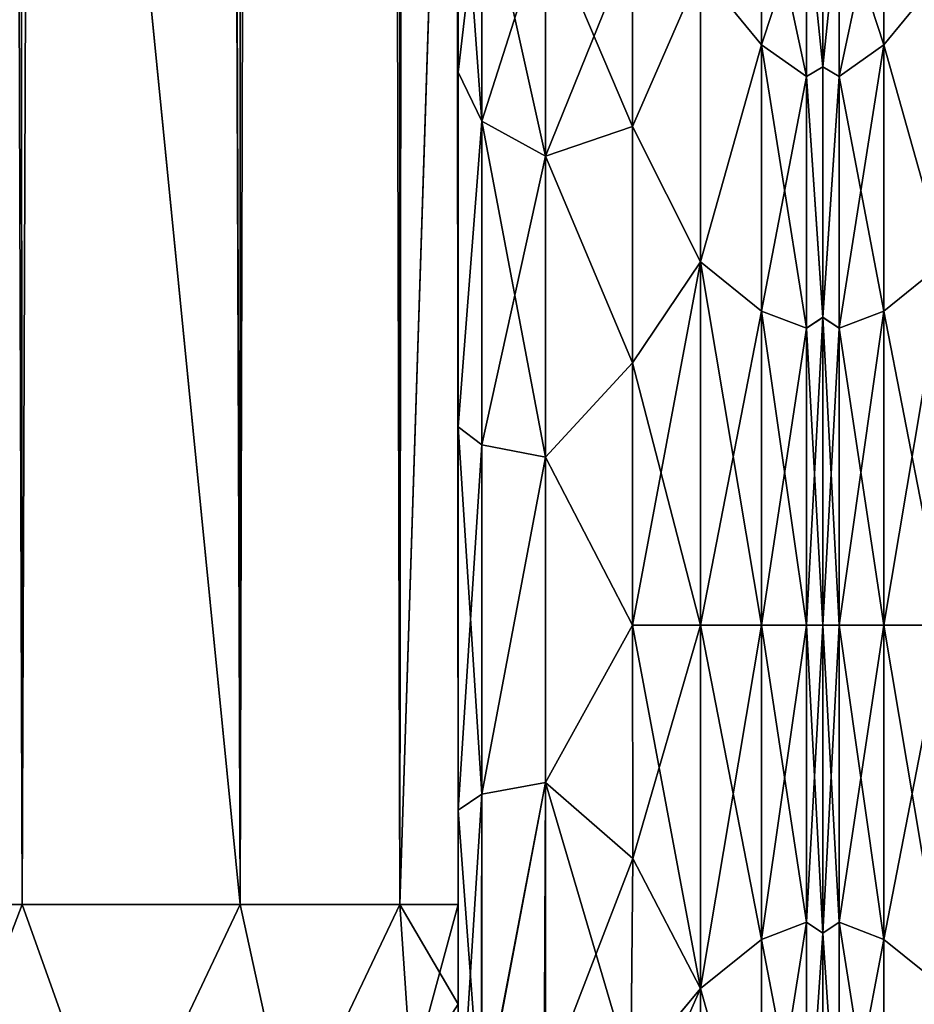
# Model space of a CAD drawing. Extents: x -23 to 470, y -1800 to 0.
# Tile 24 of 213: x 69 to 95, y -1783 to -1755. Entities that reach past the tile are written whole.
import ezdxf

# ---------------------------------------------------------------- set-up
doc = ezdxf.new("R2010")
doc.units = 0
doc.header["$LTSCALE"] = 61.997326
for name, color, linetype in [('11', 7, 'CONTINUOUS'), ('12', 7, 'CONTINUOUS'), ('128', 7, 'CONTINUOUS'), ('129', 7, 'CONTINUOUS'), ('13', 7, 'CONTINUOUS'), ('17', 7, 'CONTINUOUS'), ('18', 7, 'CONTINUOUS'), ('19', 7, 'CONTINUOUS'), ('23', 7, 'CONTINUOUS'), ('42', 7, 'CONTINUOUS'), ('44', 7, 'CONTINUOUS'), ('51', 7, 'CONTINUOUS'), ('52', 7, 'CONTINUOUS'), ('54', 7, 'CONTINUOUS'), ('55', 7, 'CONTINUOUS'), ('86', 7, 'CONTINUOUS'), ('9', 7, 'CONTINUOUS')]:
    doc.layers.add(name, color=color, linetype=linetype)

msp = doc.modelspace()

# ---------------------------------------------------------------- linework, layer by layer
at = {"layer": '11', "linetype": 'CONTINUOUS'}
for points in [[(92, -1752.022, 4.582), (92, -1755.991, 12.803), (92, -1791.978, 4.582), (92, -1752.022, 4.582)], [(92, -1752.022, -4.582), (92, -1752.022, 4.582), (92, -1791.978, 4.582), (92, -1752.022, -4.582)], [(92, -1755.991, -12.803), (92, -1752.022, -4.582), (92, -1788.009, -12.803), (92, -1755.991, -12.803)], [(92, -1788.009, -12.803), (92, -1752.022, -4.582), (92, -1791.978, -4.582), (92, -1788.009, -12.803)], [(92, -1791.978, -4.582), (92, -1752.022, -4.582), (92, -1791.978, 4.582), (92, -1791.978, -4.582)], [(92, -1755.991, 12.803), (92, -1763.173, 18.494), (92, -1788.009, 12.803), (92, -1755.991, 12.803)], [(92, -1791.978, 4.582), (92, -1755.991, 12.803), (92, -1788.009, 12.803), (92, -1791.978, 4.582)], [(92, -1763.174, -18.494), (92, -1755.991, -12.803), (92, -1780.827, -18.494), (92, -1763.174, -18.494)], [(92, -1780.827, -18.494), (92, -1755.991, -12.803), (92, -1788.009, -12.803), (92, -1780.827, -18.494)], [(92, -1763.173, 18.494), (92, -1772, 20.5), (92, -1780.826, 18.494), (92, -1763.173, 18.494)], [(92, -1788.009, 12.803), (92, -1763.173, 18.494), (92, -1780.826, 18.494), (92, -1788.009, 12.803)], [(92, -1772, -20.5), (92, -1763.174, -18.494), (92, -1780.827, -18.494), (92, -1772, -20.5)]]:
    msp.add_3dface(points, dxfattribs=at)
at = {"layer": '12', "linetype": 'CONTINUOUS'}
for points in [[(86.553, -1778.684, 23.05), (88.5, -1772, 24), (86.55, -1772, 24), (86.553, -1778.684, 23.05)], [(88.5, -1772, -24), (88.5, -1782.413, -21.623), (86.55, -1772, -24), (88.5, -1772, -24)], [(86.55, -1772, -24), (88.5, -1782.413, -21.623), (86.553, -1778.685, -23.05), (86.55, -1772, -24)], [(88.5, -1782.413, 21.623), (88.5, -1772, 24), (86.553, -1778.684, 23.05), (88.5, -1782.413, 21.623)], [(86.5, -1784.819, 20.289), (88.5, -1782.413, 21.623), (86.553, -1778.684, 23.05), (86.5, -1784.819, 20.289)], [(86.553, -1778.685, -23.05), (88.5, -1782.413, -21.623), (86.5, -1784.808, -20.297), (86.553, -1778.685, -23.05)], [(88.5, -1790.764, 14.964), (88.5, -1782.413, 21.623), (86.005, -1788.075, 17.822), (88.5, -1790.764, 14.964)], [(86.005, -1788.075, 17.822), (88.5, -1782.413, 21.623), (86.5, -1784.819, 20.289), (86.005, -1788.075, 17.822)], [(88.5, -1782.413, -21.623), (88.5, -1790.764, -14.964), (86.5, -1784.808, -20.297), (88.5, -1782.413, -21.623)]]:
    msp.add_3dface(points, dxfattribs=at)
at = {"layer": '128', "linetype": 'CONTINUOUS'}
for points in [[(93.752, -1755.36, -16.64), (92.469, -1751.444, -8.515), (93.752, -1750.259, -9.005), (93.752, -1755.36, -16.64)], [(93.752, -1750.259, 9.005), (92.469, -1756.267, 15.733), (93.752, -1755.36, 16.64), (93.752, -1750.259, 9.005)], [(92.469, -1751.444, 8.515), (92.469, -1756.267, 15.733), (93.752, -1750.259, 9.005), (92.469, -1751.444, 8.515)], [(95.5, -1753.236, 14.964), (93.752, -1750.259, 9.005), (93.752, -1755.36, 16.64), (95.5, -1753.236, 14.964)], [(95.5, -1753.236, -14.964), (93.752, -1755.36, -16.64), (93.752, -1750.259, -9.005), (95.5, -1753.236, -14.964)], [(92, -1755.991, -12.803), (92, -1752.022, -4.582), (92.469, -1751.444, -8.515), (92, -1755.991, -12.803)], [(92.469, -1756.267, -15.733), (92, -1755.991, -12.803), (92.469, -1751.444, -8.515), (92.469, -1756.267, -15.733)], [(92, -1752.022, 4.582), (92, -1755.991, 12.803), (92.469, -1751.444, 8.515), (92, -1752.022, 4.582)], [(92.469, -1751.444, 8.515), (92, -1755.991, 12.803), (92.469, -1756.267, 15.733), (92.469, -1751.444, 8.515)], [(92.469, -1756.267, -15.733), (92.469, -1751.444, -8.515), (93.752, -1755.36, -16.64), (92.469, -1756.267, -15.733)], [(95.5, -1761.587, 21.623), (95.5, -1753.236, 14.964), (93.752, -1755.36, 16.64), (95.5, -1761.587, 21.623)], [(95.5, -1753.236, -14.964), (95.5, -1761.587, -21.623), (93.752, -1755.36, -16.64), (95.5, -1753.236, -14.964)], [(93.752, -1755.36, 16.64), (92.469, -1763.485, 20.556), (93.752, -1762.995, 21.741), (93.752, -1755.36, 16.64)], [(92.469, -1756.267, 15.733), (92.469, -1763.485, 20.556), (93.752, -1755.36, 16.64), (92.469, -1756.267, 15.733)], [(93.752, -1762.995, -21.741), (92.469, -1756.267, -15.733), (93.752, -1755.36, -16.64), (93.752, -1762.995, -21.741)], [(95.5, -1761.587, 21.623), (93.752, -1755.36, 16.64), (93.752, -1762.995, 21.741), (95.5, -1761.587, 21.623)], [(95.5, -1761.587, -21.623), (93.752, -1762.995, -21.741), (93.752, -1755.36, -16.64), (95.5, -1761.587, -21.623)], [(92, -1763.173, -18.494), (92, -1755.991, -12.803), (92.469, -1756.267, -15.733), (92, -1763.173, -18.494)], [(92, -1755.991, 12.803), (92, -1763.174, 18.494), (92.469, -1756.267, 15.733), (92, -1755.991, 12.803)], [(92.469, -1763.485, -20.556), (92, -1763.173, -18.494), (92.469, -1756.267, -15.733), (92.469, -1763.485, -20.556)], [(92.469, -1756.267, 15.733), (92, -1763.174, 18.494), (92.469, -1763.485, 20.556), (92.469, -1756.267, 15.733)], [(92.469, -1763.485, -20.556), (92.469, -1756.267, -15.733), (93.752, -1762.995, -21.741), (92.469, -1763.485, -20.556)], [(95.5, -1761.587, -21.623), (95.5, -1772, -24), (93.752, -1762.995, -21.741), (95.5, -1761.587, -21.623)], [(95.5, -1772, 24), (95.5, -1761.587, 21.623), (93.752, -1772, 23.532), (95.5, -1772, 24)], [(93.752, -1772, 23.532), (95.5, -1761.587, 21.623), (93.752, -1762.995, 21.741), (93.752, -1772, 23.532)], [(92.469, -1763.485, 20.556), (92.469, -1772, 22.25), (93.752, -1762.995, 21.741), (92.469, -1763.485, 20.556)], [(92.469, -1772, 22.25), (93.752, -1772, 23.532), (93.752, -1762.995, 21.741), (92.469, -1772, 22.25)], [(93.752, -1772, -23.532), (92.469, -1763.485, -20.556), (93.752, -1762.995, -21.741), (93.752, -1772, -23.532)], [(95.5, -1772, -24), (93.752, -1772, -23.532), (93.752, -1762.995, -21.741), (95.5, -1772, -24)], [(92, -1772, -20.5), (92, -1763.173, -18.494), (92.469, -1772, -22.25), (92, -1772, -20.5)], [(92.469, -1772, -22.25), (92, -1763.173, -18.494), (92.469, -1763.485, -20.556), (92.469, -1772, -22.25)], [(92, -1763.174, 18.494), (92, -1772, 20.5), (92.469, -1763.485, 20.556), (92, -1763.174, 18.494)], [(92, -1772, 20.5), (92.469, -1772, 22.25), (92.469, -1763.485, 20.556), (92, -1772, 20.5)], [(93.752, -1772, -23.532), (92.469, -1772, -22.25), (92.469, -1763.485, -20.556), (93.752, -1772, -23.532)]]:
    msp.add_3dface(points, dxfattribs=at)
at = {"layer": '129', "linetype": 'CONTINUOUS'}
for points in [[(92, -1780.826, -18.494), (92, -1772, -20.5), (92.469, -1780.515, -20.556), (92, -1780.826, -18.494)], [(92.469, -1780.515, -20.556), (92, -1772, -20.5), (92.469, -1772, -22.25), (92.469, -1780.515, -20.556)], [(92, -1772, 20.5), (92, -1780.827, 18.494), (92.469, -1772, 22.25), (92, -1772, 20.5)], [(92.469, -1772, 22.25), (92, -1780.827, 18.494), (92.469, -1780.515, 20.556), (92.469, -1772, 22.25)], [(92.469, -1780.515, -20.556), (92.469, -1772, -22.25), (93.752, -1781.005, -21.741), (92.469, -1780.515, -20.556)], [(93.752, -1772, 23.532), (92.469, -1780.515, 20.556), (93.752, -1781.005, 21.741), (93.752, -1772, 23.532)], [(92.469, -1772, 22.25), (92.469, -1780.515, 20.556), (93.752, -1772, 23.532), (92.469, -1772, 22.25)], [(93.752, -1781.005, -21.741), (92.469, -1772, -22.25), (93.752, -1772, -23.532), (93.752, -1781.005, -21.741)], [(95.5, -1772, -24), (95.5, -1782.413, -21.623), (93.752, -1772, -23.532), (95.5, -1772, -24)], [(95.5, -1782.413, -21.623), (93.752, -1781.005, -21.741), (93.752, -1772, -23.532), (95.5, -1782.413, -21.623)], [(95.5, -1782.413, 21.623), (95.5, -1772, 24), (93.752, -1781.005, 21.741), (95.5, -1782.413, 21.623)], [(95.5, -1772, 24), (93.752, -1772, 23.532), (93.752, -1781.005, 21.741), (95.5, -1772, 24)], [(92.469, -1780.515, 20.556), (92, -1780.827, 18.494), (92.469, -1787.733, 15.733), (92.469, -1780.515, 20.556)], [(92.469, -1787.733, -15.733), (92, -1780.826, -18.494), (92.469, -1780.515, -20.556), (92.469, -1787.733, -15.733)], [(93.752, -1788.64, -16.64), (92.469, -1780.515, -20.556), (93.752, -1781.005, -21.741), (93.752, -1788.64, -16.64)], [(92.469, -1787.733, -15.733), (92.469, -1780.515, -20.556), (93.752, -1788.64, -16.64), (92.469, -1787.733, -15.733)], [(92.469, -1780.515, 20.556), (92.469, -1787.733, 15.733), (93.752, -1781.005, 21.741), (92.469, -1780.515, 20.556)], [(92, -1788.009, -12.803), (92, -1780.826, -18.494), (92.469, -1787.733, -15.733), (92, -1788.009, -12.803)], [(92, -1780.827, 18.494), (92, -1788.009, 12.803), (92.469, -1787.733, 15.733), (92, -1780.827, 18.494)], [(93.752, -1781.005, 21.741), (92.469, -1787.733, 15.733), (93.752, -1788.64, 16.64), (93.752, -1781.005, 21.741)], [(95.5, -1782.413, -21.623), (93.752, -1788.64, -16.64), (93.752, -1781.005, -21.741), (95.5, -1782.413, -21.623)], [(95.5, -1782.413, 21.623), (93.752, -1781.005, 21.741), (93.752, -1788.64, 16.64), (95.5, -1782.413, 21.623)], [(95.5, -1782.413, -21.623), (95.5, -1790.764, -14.964), (93.752, -1788.64, -16.64), (95.5, -1782.413, -21.623)], [(95.5, -1790.764, 14.964), (95.5, -1782.413, 21.623), (93.752, -1788.64, 16.64), (95.5, -1790.764, 14.964)]]:
    msp.add_3dface(points, dxfattribs=at)
at = {"layer": '13', "linetype": 'CONTINUOUS'}
for points in [[(86.55, -1752.383, -13.826), (88.5, -1753.236, -14.964), (86.55, -1757.708, -19.28), (86.55, -1752.383, -13.826)], [(86.55, -1757.708, 19.28), (88.5, -1753.236, 14.964), (86.55, -1752.383, 13.826), (86.55, -1757.708, 19.28)], [(88.5, -1753.236, -14.964), (88.5, -1761.587, -21.623), (86.55, -1757.708, -19.28), (88.5, -1753.236, -14.964)], [(88.5, -1761.587, 21.623), (88.5, -1753.236, 14.964), (86.55, -1757.708, 19.28), (88.5, -1761.587, 21.623)], [(86.55, -1757.708, -19.28), (88.5, -1761.587, -21.623), (86.55, -1764.474, -22.79), (86.55, -1757.708, -19.28)], [(86.55, -1764.474, 22.79), (88.5, -1761.587, 21.623), (86.55, -1757.708, 19.28), (86.55, -1764.474, 22.79)], [(86.55, -1772, 24), (88.5, -1772, 24), (88.5, -1761.587, 21.623), (86.55, -1772, 24)], [(88.5, -1761.587, -21.623), (88.5, -1772, -24), (86.55, -1764.474, -22.79), (88.5, -1761.587, -21.623)], [(86.55, -1772, 24), (88.5, -1761.587, 21.623), (86.55, -1764.474, 22.79), (86.55, -1772, 24)], [(88.5, -1772, -24), (86.55, -1772, -24), (86.55, -1764.474, -22.79), (88.5, -1772, -24)]]:
    msp.add_3dface(points, dxfattribs=at)
at = {"layer": '17', "linetype": 'CONTINUOUS'}
for points in [[(69.05, -1780, 94.5), (69, -1716.55, 94.5), (62.697, -20, 92.823), (69.05, -1780, 94.5)], [(62.697, -1780, 92.823), (69.05, -1780, 94.5), (62.697, -20, 92.823), (62.697, -1780, 92.823)]]:
    msp.add_3dface(points, dxfattribs=at)
at = {"layer": '18', "linetype": 'CONTINUOUS'}
for points in [[(69, -83.45, -94.5), (62.697, -1780, -92.823), (69.05, -20, -94.5), (69, -83.45, -94.5)], [(69.05, -20, -94.5), (62.697, -1780, -92.823), (62.697, -20, -92.823), (69.05, -20, -94.5)], [(69, -1716.55, -94.5), (62.697, -1780, -92.823), (69, -83.45, -94.5), (69, -1716.55, -94.5)], [(69.05, -1780, -94.5), (62.697, -1780, -92.823), (69, -1716.55, -94.5), (69.05, -1780, -94.5)]]:
    msp.add_3dface(points, dxfattribs=at)
at = {"layer": '19', "linetype": 'CONTINUOUS'}
for points in [[(69.05, -1780, -94.5), (69, -1716.55, -94.5), (75.3, -20, -92.825), (69.05, -1780, -94.5)], [(75.3, -1780, -92.825), (69.05, -1780, -94.5), (75.3, -20, -92.825), (75.3, -1780, -92.825)], [(79.875, -1780, -88.25), (75.3, -1780, -92.825), (79.875, -20, -88.25), (79.875, -1780, -88.25)], [(79.875, -20, -88.25), (75.3, -1780, -92.825), (75.3, -20, -92.825), (79.875, -20, -88.25)], [(81.55, -20, -82), (81.55, -71.85, -82), (79.875, -1780, -88.25), (81.55, -20, -82)], [(81.55, -20, -82), (79.875, -1780, -88.25), (79.875, -20, -88.25), (81.55, -20, -82)], [(81.55, -71.85, -82), (81.55, -1728.15, -82), (79.875, -1780, -88.25), (81.55, -71.85, -82)], [(81.55, -1728.15, -82), (81.55, -1780, -82), (79.875, -1780, -88.25), (81.55, -1728.15, -82)]]:
    msp.add_3dface(points, dxfattribs=at)
at = {"layer": '23', "linetype": 'CONTINUOUS'}
for points in [[(69.05, -20, 94.5), (69, -83.45, 94.5), (75.3, -1780, 92.825), (69.05, -20, 94.5)], [(69.05, -20, 94.5), (75.3, -1780, 92.825), (75.3, -20, 92.825), (69.05, -20, 94.5)], [(75.3, -1780, 92.825), (79.875, -1780, 88.25), (75.3, -20, 92.825), (75.3, -1780, 92.825)], [(75.3, -20, 92.825), (79.875, -1780, 88.25), (79.875, -20, 88.25), (75.3, -20, 92.825)], [(81.55, -1780, 82), (81.55, -1728.15, 82), (79.875, -20, 88.25), (81.55, -1780, 82)], [(79.875, -1780, 88.25), (81.55, -1780, 82), (79.875, -20, 88.25), (79.875, -1780, 88.25)], [(69, -83.45, 94.5), (69, -1716.55, 94.5), (75.3, -1780, 92.825), (69, -83.45, 94.5)], [(69, -1716.55, 94.5), (69.05, -1780, 94.5), (75.3, -1780, 92.825), (69, -1716.55, 94.5)]]:
    msp.add_3dface(points, dxfattribs=at)
at = {"layer": '42', "linetype": 'CONTINUOUS'}
for points in [[(69.05, -1780, 94.5), (62.697, -1780, 92.823), (66.168, -1787.534, 92.688), (69.05, -1780, 94.5)], [(71.732, -1787.534, 92.688), (69.05, -1780, 94.5), (66.168, -1787.534, 92.688), (71.732, -1787.534, 92.688)], [(75.3, -1780, 92.825), (69.05, -1780, 94.5), (71.732, -1787.534, 92.688), (75.3, -1780, 92.825)], [(76.744, -1786.61, 90.458), (75.3, -1780, 92.825), (71.732, -1787.534, 92.688), (76.744, -1786.61, 90.458)], [(79.875, -1780, 88.25), (75.3, -1780, 92.825), (76.744, -1786.61, 90.458), (79.875, -1780, 88.25)], [(80.212, -1784.946, 86.44), (79.875, -1780, 88.25), (76.744, -1786.61, 90.458), (80.212, -1784.946, 86.44)], [(81.55, -1782.865, 81.431), (81.55, -1780, 82), (79.875, -1780, 88.25), (81.55, -1782.865, 81.431)], [(81.55, -1782.865, 81.431), (79.875, -1780, 88.25), (80.212, -1784.946, 86.44), (81.55, -1782.865, 81.431)], [(81.55, -1783.734, 81), (81.55, -1782.865, 81.431), (80.212, -1784.946, 86.44), (81.55, -1783.734, 81)]]:
    msp.add_3dface(points, dxfattribs=at)
at = {"layer": '44', "linetype": 'CONTINUOUS'}
for points in [[(62.697, -1780, -92.823), (69.05, -1780, -94.5), (66.168, -1787.534, -92.688), (62.697, -1780, -92.823)], [(66.168, -1787.534, -92.688), (69.05, -1780, -94.5), (71.732, -1787.534, -92.688), (66.168, -1787.534, -92.688)], [(69.05, -1780, -94.5), (75.3, -1780, -92.825), (71.732, -1787.534, -92.688), (69.05, -1780, -94.5)], [(71.732, -1787.534, -92.688), (75.3, -1780, -92.825), (76.744, -1786.61, -90.458), (71.732, -1787.534, -92.688)], [(75.3, -1780, -92.825), (79.875, -1780, -88.25), (76.744, -1786.61, -90.458), (75.3, -1780, -92.825)], [(76.744, -1786.61, -90.458), (79.875, -1780, -88.25), (80.212, -1784.946, -86.44), (76.744, -1786.61, -90.458)], [(79.875, -1780, -88.25), (81.55, -1780, -82), (80.212, -1784.946, -86.44), (79.875, -1780, -88.25)], [(81.55, -1780, -82), (81.55, -1782.865, -81.431), (80.212, -1784.946, -86.44), (81.55, -1780, -82)]]:
    msp.add_3dface(points, dxfattribs=at)
at = {"layer": '51', "linetype": 'CONTINUOUS'}
for points in [[(81.55, -1756.146, -24.276), (81.55, -1748.296, -16.707), (82.221, -1757.552, -22.213), (81.55, -1756.146, -24.276)], [(81.55, -1748.296, -16.707), (82.221, -1750.341, -15.266), (82.221, -1757.552, -22.213), (81.55, -1748.296, -16.707)], [(82.221, -1750.341, -15.266), (84.055, -1751.838, -14.211), (84.055, -1758.551, -20.678), (82.221, -1750.341, -15.266)], [(82.221, -1757.552, -22.213), (82.221, -1750.341, -15.266), (84.055, -1758.551, -20.678), (82.221, -1757.552, -22.213)], [(86.55, -1752.383, -13.826), (86.55, -1757.708, -19.28), (84.055, -1751.838, -14.211), (86.55, -1752.383, -13.826)], [(84.055, -1751.838, -14.211), (86.55, -1757.708, -19.28), (84.055, -1758.551, -20.678), (84.055, -1751.838, -14.211)], [(81.55, -1766.309, -28.436), (81.55, -1756.146, -24.276), (82.221, -1757.552, -22.213), (81.55, -1766.309, -28.436)], [(82.221, -1766.827, -25.989), (81.55, -1766.309, -28.436), (82.221, -1757.552, -22.213), (82.221, -1766.827, -25.989)], [(82.221, -1766.827, -25.989), (82.221, -1757.552, -22.213), (84.055, -1767.185, -24.192), (82.221, -1766.827, -25.989)], [(84.055, -1767.185, -24.192), (82.221, -1757.552, -22.213), (84.055, -1758.551, -20.678), (84.055, -1767.185, -24.192)], [(86.55, -1757.708, -19.28), (86.55, -1764.474, -22.79), (84.055, -1758.551, -20.678), (86.55, -1757.708, -19.28)], [(86.55, -1764.474, -22.79), (84.055, -1767.185, -24.192), (84.055, -1758.551, -20.678), (86.55, -1764.474, -22.79)], [(86.55, -1764.474, -22.79), (86.55, -1772, -24), (84.055, -1767.185, -24.192), (86.55, -1764.474, -22.79)], [(81.55, -1777.301, -28.507), (81.55, -1766.309, -28.436), (82.221, -1776.841, -26.053), (81.55, -1777.301, -28.507)], [(82.221, -1776.841, -26.053), (81.55, -1766.309, -28.436), (82.221, -1766.827, -25.989), (82.221, -1776.841, -26.053)], [(82.221, -1776.841, -26.053), (82.221, -1766.827, -25.989), (84.055, -1767.185, -24.192), (82.221, -1776.841, -26.053)], [(84.055, -1776.506, -24.252), (82.221, -1776.841, -26.053), (84.055, -1767.185, -24.192), (84.055, -1776.506, -24.252)], [(86.55, -1772, -24), (84.055, -1776.506, -24.252), (84.055, -1767.185, -24.192), (86.55, -1772, -24)], [(86.55, -1772, -24), (86.553, -1778.685, -23.05), (84.055, -1776.506, -24.252), (86.55, -1772, -24)], [(84.015, -1785.197, -20.868), (82.207, -1786.175, -22.416), (84.055, -1776.506, -24.252), (84.015, -1785.197, -20.868)], [(82.207, -1786.175, -22.416), (82.221, -1776.841, -26.053), (84.055, -1776.506, -24.252), (82.207, -1786.175, -22.416)], [(86.5, -1784.808, -20.297), (84.015, -1785.197, -20.868), (84.055, -1776.506, -24.252), (86.5, -1784.808, -20.297)], [(86.553, -1778.685, -23.05), (86.5, -1784.808, -20.297), (84.055, -1776.506, -24.252), (86.553, -1778.685, -23.05)], [(82.207, -1786.175, -22.416), (81.55, -1777.301, -28.507), (82.221, -1776.841, -26.053), (82.207, -1786.175, -22.416)], [(81.55, -1787.5, -24.51), (81.55, -1777.301, -28.507), (82.207, -1786.175, -22.416), (81.55, -1787.5, -24.51)]]:
    msp.add_3dface(points, dxfattribs=at)
at = {"layer": '52', "linetype": 'CONTINUOUS'}
for points in [[(81.55, -1748.296, 16.707), (81.55, -1756.146, 24.276), (82.221, -1750.341, 15.266), (81.55, -1748.296, 16.707)], [(82.221, -1750.341, 15.266), (81.55, -1756.146, 24.276), (82.221, -1757.552, 22.213), (82.221, -1750.341, 15.266)], [(84.055, -1751.838, 14.211), (82.221, -1750.341, 15.266), (82.221, -1757.552, 22.213), (84.055, -1751.838, 14.211)], [(84.055, -1751.838, 14.211), (82.221, -1757.552, 22.213), (84.055, -1758.551, 20.678), (84.055, -1751.838, 14.211)], [(86.55, -1752.383, 13.826), (84.055, -1751.838, 14.211), (84.055, -1758.551, 20.678), (86.55, -1752.383, 13.826)], [(86.55, -1757.708, 19.28), (86.55, -1752.383, 13.826), (84.055, -1758.551, 20.678), (86.55, -1757.708, 19.28)], [(81.55, -1756.146, 24.276), (81.55, -1766.309, 28.436), (82.221, -1757.552, 22.213), (81.55, -1756.146, 24.276)], [(82.221, -1757.552, 22.213), (81.55, -1766.309, 28.436), (82.221, -1766.827, 25.989), (82.221, -1757.552, 22.213)], [(82.221, -1757.552, 22.213), (82.221, -1766.827, 25.989), (84.055, -1758.551, 20.678), (82.221, -1757.552, 22.213)], [(86.55, -1764.474, 22.79), (86.55, -1757.708, 19.28), (84.055, -1758.551, 20.678), (86.55, -1764.474, 22.79)], [(84.055, -1758.551, 20.678), (82.221, -1766.827, 25.989), (84.055, -1767.185, 24.192), (84.055, -1758.551, 20.678)], [(86.55, -1764.474, 22.79), (84.055, -1758.551, 20.678), (84.055, -1767.185, 24.192), (86.55, -1764.474, 22.79)], [(86.55, -1772, 24), (86.55, -1764.474, 22.79), (84.055, -1767.185, 24.192), (86.55, -1772, 24)], [(81.55, -1766.309, 28.436), (81.55, -1777.301, 28.507), (82.221, -1766.827, 25.989), (81.55, -1766.309, 28.436)], [(82.221, -1766.827, 25.989), (81.55, -1777.301, 28.507), (82.221, -1776.841, 26.053), (82.221, -1766.827, 25.989)], [(82.221, -1766.827, 25.989), (82.221, -1776.841, 26.053), (84.055, -1767.185, 24.192), (82.221, -1766.827, 25.989)], [(84.055, -1767.185, 24.192), (82.221, -1776.841, 26.053), (84.055, -1776.506, 24.252), (84.055, -1767.185, 24.192)], [(86.55, -1772, 24), (84.055, -1767.185, 24.192), (84.055, -1776.506, 24.252), (86.55, -1772, 24)], [(86.553, -1778.684, 23.05), (86.55, -1772, 24), (84.055, -1776.506, 24.252), (86.553, -1778.684, 23.05)], [(82.221, -1776.841, 26.053), (82.221, -1786.163, 22.396), (84.055, -1776.506, 24.252), (82.221, -1776.841, 26.053)], [(84.055, -1776.506, 24.252), (82.221, -1786.163, 22.396), (84.055, -1785.184, 20.848), (84.055, -1776.506, 24.252)], [(86.553, -1778.684, 23.05), (84.055, -1776.506, 24.252), (84.055, -1785.184, 20.848), (86.553, -1778.684, 23.05)], [(81.55, -1777.301, 28.507), (81.55, -1787.5, 24.51), (82.221, -1776.841, 26.053), (81.55, -1777.301, 28.507)], [(82.221, -1776.841, 26.053), (81.55, -1787.5, 24.51), (82.221, -1786.163, 22.396), (82.221, -1776.841, 26.053)], [(86.5, -1784.819, 20.289), (86.553, -1778.684, 23.05), (84.055, -1785.184, 20.848), (86.5, -1784.819, 20.289)]]:
    msp.add_3dface(points, dxfattribs=at)
at = {"layer": '54', "linetype": 'CONTINUOUS'}
for points in [[(88.5, -1753.236, -14.964), (90.248, -1750.259, -9.005), (90.248, -1755.36, -16.64), (88.5, -1753.236, -14.964)], [(88.5, -1753.236, 14.964), (90.248, -1755.36, 16.64), (90.248, -1750.259, 9.005), (88.5, -1753.236, 14.964)], [(91.531, -1751.444, -8.515), (91.531, -1756.267, -15.733), (90.248, -1750.259, -9.005), (91.531, -1751.444, -8.515)], [(90.248, -1750.259, -9.005), (91.531, -1756.267, -15.733), (90.248, -1755.36, -16.64), (90.248, -1750.259, -9.005)], [(90.248, -1755.36, 16.64), (91.531, -1751.444, 8.515), (90.248, -1750.259, 9.005), (90.248, -1755.36, 16.64)], [(91.531, -1756.267, 15.733), (91.531, -1751.444, 8.515), (90.248, -1755.36, 16.64), (91.531, -1756.267, 15.733)], [(92, -1755.991, 12.803), (92, -1752.022, 4.582), (91.531, -1751.444, 8.515), (92, -1755.991, 12.803)], [(91.531, -1756.267, 15.733), (92, -1755.991, 12.803), (91.531, -1751.444, 8.515), (91.531, -1756.267, 15.733)], [(92, -1752.022, -4.582), (92, -1755.991, -12.803), (91.531, -1751.444, -8.515), (92, -1752.022, -4.582)], [(91.531, -1751.444, -8.515), (92, -1755.991, -12.803), (91.531, -1756.267, -15.733), (91.531, -1751.444, -8.515)], [(88.5, -1761.587, -21.623), (88.5, -1753.236, -14.964), (90.248, -1755.36, -16.64), (88.5, -1761.587, -21.623)], [(88.5, -1753.236, 14.964), (88.5, -1761.587, 21.623), (90.248, -1755.36, 16.64), (88.5, -1753.236, 14.964)], [(88.5, -1761.587, -21.623), (90.248, -1755.36, -16.64), (90.248, -1762.995, -21.741), (88.5, -1761.587, -21.623)], [(88.5, -1761.587, 21.623), (90.248, -1762.995, 21.741), (90.248, -1755.36, 16.64), (88.5, -1761.587, 21.623)], [(90.248, -1755.36, -16.64), (91.531, -1763.485, -20.556), (90.248, -1762.995, -21.741), (90.248, -1755.36, -16.64)], [(91.531, -1756.267, -15.733), (91.531, -1763.485, -20.556), (90.248, -1755.36, -16.64), (91.531, -1756.267, -15.733)], [(90.248, -1762.995, 21.741), (91.531, -1756.267, 15.733), (90.248, -1755.36, 16.64), (90.248, -1762.995, 21.741)], [(92, -1763.173, 18.494), (92, -1755.991, 12.803), (91.531, -1756.267, 15.733), (92, -1763.173, 18.494)], [(92, -1755.991, -12.803), (92, -1763.174, -18.494), (91.531, -1756.267, -15.733), (92, -1755.991, -12.803)], [(91.531, -1763.485, 20.556), (91.531, -1756.267, 15.733), (90.248, -1762.995, 21.741), (91.531, -1763.485, 20.556)], [(91.531, -1763.485, 20.556), (92, -1763.173, 18.494), (91.531, -1756.267, 15.733), (91.531, -1763.485, 20.556)], [(91.531, -1756.267, -15.733), (92, -1763.174, -18.494), (91.531, -1763.485, -20.556), (91.531, -1756.267, -15.733)], [(88.5, -1761.587, 21.623), (88.5, -1772, 24), (90.248, -1762.995, 21.741), (88.5, -1761.587, 21.623)], [(88.5, -1772, -24), (88.5, -1761.587, -21.623), (90.248, -1772, -23.532), (88.5, -1772, -24)], [(90.248, -1772, -23.532), (88.5, -1761.587, -21.623), (90.248, -1762.995, -21.741), (90.248, -1772, -23.532)], [(88.5, -1772, 24), (90.248, -1772, 23.532), (90.248, -1762.995, 21.741), (88.5, -1772, 24)], [(90.248, -1772, 23.532), (91.531, -1763.485, 20.556), (90.248, -1762.995, 21.741), (90.248, -1772, 23.532)], [(91.531, -1763.485, -20.556), (91.531, -1772, -22.25), (90.248, -1762.995, -21.741), (91.531, -1763.485, -20.556)], [(91.531, -1772, -22.25), (90.248, -1772, -23.532), (90.248, -1762.995, -21.741), (91.531, -1772, -22.25)], [(92, -1772, 20.5), (92, -1763.173, 18.494), (91.531, -1772, 22.25), (92, -1772, 20.5)], [(91.531, -1772, 22.25), (92, -1763.173, 18.494), (91.531, -1763.485, 20.556), (91.531, -1772, 22.25)], [(92, -1763.174, -18.494), (92, -1772, -20.5), (91.531, -1763.485, -20.556), (92, -1763.174, -18.494)], [(90.248, -1772, 23.532), (91.531, -1772, 22.25), (91.531, -1763.485, 20.556), (90.248, -1772, 23.532)], [(92, -1772, -20.5), (91.531, -1772, -22.25), (91.531, -1763.485, -20.556), (92, -1772, -20.5)]]:
    msp.add_3dface(points, dxfattribs=at)
at = {"layer": '55', "linetype": 'CONTINUOUS'}
for points in [[(88.5, -1772, 24), (88.5, -1782.413, 21.623), (90.248, -1772, 23.532), (88.5, -1772, 24)], [(88.5, -1782.413, 21.623), (90.248, -1781.005, 21.741), (90.248, -1772, 23.532), (88.5, -1782.413, 21.623)], [(88.5, -1782.413, -21.623), (88.5, -1772, -24), (90.248, -1781.005, -21.741), (88.5, -1782.413, -21.623)], [(88.5, -1772, -24), (90.248, -1772, -23.532), (90.248, -1781.005, -21.741), (88.5, -1772, -24)], [(90.248, -1781.005, 21.741), (91.531, -1772, 22.25), (90.248, -1772, 23.532), (90.248, -1781.005, 21.741)], [(91.531, -1780.515, 20.556), (91.531, -1772, 22.25), (90.248, -1781.005, 21.741), (91.531, -1780.515, 20.556)], [(90.248, -1772, -23.532), (91.531, -1780.515, -20.556), (90.248, -1781.005, -21.741), (90.248, -1772, -23.532)], [(91.531, -1772, -22.25), (91.531, -1780.515, -20.556), (90.248, -1772, -23.532), (91.531, -1772, -22.25)], [(92, -1780.826, 18.494), (92, -1772, 20.5), (91.531, -1780.515, 20.556), (92, -1780.826, 18.494)], [(91.531, -1780.515, 20.556), (92, -1772, 20.5), (91.531, -1772, 22.25), (91.531, -1780.515, 20.556)], [(92, -1772, -20.5), (92, -1780.827, -18.494), (91.531, -1772, -22.25), (92, -1772, -20.5)], [(91.531, -1772, -22.25), (92, -1780.827, -18.494), (91.531, -1780.515, -20.556), (91.531, -1772, -22.25)], [(90.248, -1788.64, 16.64), (91.531, -1780.515, 20.556), (90.248, -1781.005, 21.741), (90.248, -1788.64, 16.64)], [(91.531, -1787.733, 15.733), (91.531, -1780.515, 20.556), (90.248, -1788.64, 16.64), (91.531, -1787.733, 15.733)], [(91.531, -1780.515, -20.556), (91.531, -1787.733, -15.733), (90.248, -1781.005, -21.741), (91.531, -1780.515, -20.556)], [(91.531, -1780.515, -20.556), (92, -1780.827, -18.494), (91.531, -1787.733, -15.733), (91.531, -1780.515, -20.556)], [(91.531, -1787.733, 15.733), (92, -1780.826, 18.494), (91.531, -1780.515, 20.556), (91.531, -1787.733, 15.733)], [(92, -1788.009, 12.803), (92, -1780.826, 18.494), (91.531, -1787.733, 15.733), (92, -1788.009, 12.803)], [(92, -1780.827, -18.494), (92, -1788.009, -12.803), (91.531, -1787.733, -15.733), (92, -1780.827, -18.494)], [(88.5, -1782.413, 21.623), (90.248, -1788.64, 16.64), (90.248, -1781.005, 21.741), (88.5, -1782.413, 21.623)], [(88.5, -1782.413, -21.623), (90.248, -1781.005, -21.741), (90.248, -1788.64, -16.64), (88.5, -1782.413, -21.623)], [(90.248, -1781.005, -21.741), (91.531, -1787.733, -15.733), (90.248, -1788.64, -16.64), (90.248, -1781.005, -21.741)], [(88.5, -1782.413, 21.623), (88.5, -1790.764, 14.964), (90.248, -1788.64, 16.64), (88.5, -1782.413, 21.623)], [(88.5, -1790.764, -14.964), (88.5, -1782.413, -21.623), (90.248, -1788.64, -16.64), (88.5, -1790.764, -14.964)]]:
    msp.add_3dface(points, dxfattribs=at)
at = {"layer": '86', "linetype": 'CONTINUOUS'}
for points in [[(92, -1752.022, -4.582), (92, -1755.991, -12.803), (92, -1791.978, -4.582), (92, -1752.022, -4.582)], [(92, -1752.022, 4.582), (92, -1752.022, -4.582), (92, -1791.978, -4.582), (92, -1752.022, 4.582)], [(92, -1755.991, 12.803), (92, -1752.022, 4.582), (92, -1788.009, 12.803), (92, -1755.991, 12.803)], [(92, -1788.009, 12.803), (92, -1752.022, 4.582), (92, -1791.978, 4.582), (92, -1788.009, 12.803)], [(92, -1791.978, 4.582), (92, -1752.022, 4.582), (92, -1791.978, -4.582), (92, -1791.978, 4.582)], [(92, -1755.991, -12.803), (92, -1763.173, -18.494), (92, -1788.009, -12.803), (92, -1755.991, -12.803)], [(92, -1791.978, -4.582), (92, -1755.991, -12.803), (92, -1788.009, -12.803), (92, -1791.978, -4.582)], [(92, -1763.174, 18.494), (92, -1755.991, 12.803), (92, -1780.827, 18.494), (92, -1763.174, 18.494)], [(92, -1780.827, 18.494), (92, -1755.991, 12.803), (92, -1788.009, 12.803), (92, -1780.827, 18.494)], [(92, -1763.173, -18.494), (92, -1772, -20.5), (92, -1780.826, -18.494), (92, -1763.173, -18.494)], [(92, -1788.009, -12.803), (92, -1763.173, -18.494), (92, -1780.826, -18.494), (92, -1788.009, -12.803)], [(92, -1772, 20.5), (92, -1763.174, 18.494), (92, -1780.827, 18.494), (92, -1772, 20.5)]]:
    msp.add_3dface(points, dxfattribs=at)
at = {"layer": '9', "linetype": 'CONTINUOUS'}
for points in [[(81.55, -1782.865, 81.431), (81.55, -1783.734, 81), (81.55, -1728.15, 82), (81.55, -1782.865, 81.431)], [(81.55, -1728.15, 82), (81.55, -1783.734, 81), (81.55, -1736.977, 79.993), (81.55, -1728.15, 82)], [(81.55, -1780, 82), (81.55, -1782.865, 81.431), (81.55, -1728.15, 82), (81.55, -1780, 82)], [(81.55, -1728.15, -82), (81.55, -1736.981, -79.992), (81.55, -1780, -82), (81.55, -1728.15, -82)], [(81.55, -1736.811, 39.074), (81.55, -1736.981, 43.008), (81.55, -1777.301, 28.507), (81.55, -1736.811, 39.074)], [(81.55, -1743.907, 33.613), (81.55, -1736.811, 39.074), (81.55, -1777.301, 28.507), (81.55, -1743.907, 33.613)], [(81.55, -1736.813, -39.073), (81.55, -1743.908, -33.612), (81.55, -1787.5, -74.5), (81.55, -1736.813, -39.073)], [(81.55, -1736.977, -43.007), (81.55, -1736.813, -39.073), (81.55, -1787.5, -74.5), (81.55, -1736.977, -43.007)], [(81.55, -1786.933, 77.36), (81.55, -1787.5, 74.5), (81.55, -1736.977, 79.993), (81.55, -1786.933, 77.36)], [(81.55, -1736.977, 79.993), (81.55, -1787.5, 74.5), (81.55, -1744.158, 74.304), (81.55, -1736.977, 79.993)], [(81.55, -1786.5, 78.234), (81.55, -1786.933, 77.36), (81.55, -1736.977, 79.993), (81.55, -1786.5, 78.234)], [(81.55, -1785.305, 79.801), (81.55, -1786.5, 78.234), (81.55, -1736.977, 79.993), (81.55, -1785.305, 79.801)], [(81.55, -1783.734, 81), (81.55, -1785.305, 79.801), (81.55, -1736.977, 79.993), (81.55, -1783.734, 81)], [(81.55, -1744.158, -48.696), (81.55, -1736.977, -43.007), (81.55, -1787.5, -74.5), (81.55, -1744.158, -48.696)], [(81.55, -1736.981, 43.008), (81.55, -1744.161, 48.699), (81.55, -1777.301, 28.507), (81.55, -1736.981, 43.008)], [(81.55, -1736.981, -79.992), (81.55, -1744.161, -74.301), (81.55, -1785.305, -79.801), (81.55, -1736.981, -79.992)], [(81.55, -1780, -82), (81.55, -1736.981, -79.992), (81.55, -1782.865, -81.431), (81.55, -1780, -82)], [(81.55, -1782.865, -81.431), (81.55, -1736.981, -79.992), (81.55, -1783.734, -81), (81.55, -1782.865, -81.431)], [(81.55, -1783.734, -81), (81.55, -1736.981, -79.992), (81.55, -1785.305, -79.801), (81.55, -1783.734, -81)], [(81.55, -1747.989, 25.648), (81.55, -1743.907, 33.613), (81.55, -1766.309, 28.436), (81.55, -1747.989, 25.648)], [(81.55, -1766.309, 28.436), (81.55, -1743.907, 33.613), (81.55, -1777.301, 28.507), (81.55, -1766.309, 28.436)], [(81.55, -1743.908, -33.612), (81.55, -1747.99, -25.647), (81.55, -1766.309, -28.436), (81.55, -1743.908, -33.612)], [(81.55, -1787.5, -74.5), (81.55, -1743.908, -33.612), (81.55, -1777.301, -28.507), (81.55, -1787.5, -74.5)], [(81.55, -1777.301, -28.507), (81.55, -1743.908, -33.612), (81.55, -1766.309, -28.436), (81.55, -1777.301, -28.507)], [(81.55, -1787.5, 74.5), (81.55, -1787.5, 24.51), (81.55, -1744.158, 74.304), (81.55, -1787.5, 74.5)], [(81.55, -1744.158, 74.304), (81.55, -1787.5, 24.51), (81.55, -1748.128, 66.083), (81.55, -1744.158, 74.304)], [(81.55, -1748.128, -56.917), (81.55, -1744.158, -48.696), (81.55, -1787.5, -74.5), (81.55, -1748.128, -56.917)], [(81.55, -1748.129, 56.921), (81.55, -1787.5, 24.51), (81.55, -1744.161, 48.699), (81.55, -1748.129, 56.921)], [(81.55, -1744.161, 48.699), (81.55, -1787.5, 24.51), (81.55, -1777.301, 28.507), (81.55, -1744.161, 48.699)], [(81.55, -1744.161, -74.301), (81.55, -1748.129, -66.079), (81.55, -1787.5, -74.5), (81.55, -1744.161, -74.301)], [(81.55, -1785.305, -79.801), (81.55, -1744.161, -74.301), (81.55, -1786.5, -78.234), (81.55, -1785.305, -79.801)], [(81.55, -1786.5, -78.234), (81.55, -1744.161, -74.301), (81.55, -1786.933, -77.36), (81.55, -1786.5, -78.234)], [(81.55, -1786.933, -77.36), (81.55, -1744.161, -74.301), (81.55, -1787.5, -74.5), (81.55, -1786.933, -77.36)], [(81.55, -1748.296, 16.707), (81.55, -1747.989, 25.648), (81.55, -1756.146, 24.276), (81.55, -1748.296, 16.707)], [(81.55, -1756.146, 24.276), (81.55, -1747.989, 25.648), (81.55, -1766.309, 28.436), (81.55, -1756.146, 24.276)], [(81.55, -1747.99, -25.647), (81.55, -1748.296, -16.707), (81.55, -1756.146, -24.276), (81.55, -1747.99, -25.647)], [(81.55, -1766.309, -28.436), (81.55, -1747.99, -25.647), (81.55, -1756.146, -24.276), (81.55, -1766.309, -28.436)], [(81.55, -1748.128, 66.083), (81.55, -1787.5, 24.51), (81.55, -1748.129, 56.921), (81.55, -1748.128, 66.083)], [(81.55, -1748.129, -66.079), (81.55, -1748.128, -56.917), (81.55, -1787.5, -74.5), (81.55, -1748.129, -66.079)], [(81.55, -1787.5, -24.51), (81.55, -1787.5, -74.5), (81.55, -1777.301, -28.507), (81.55, -1787.5, -24.51)]]:
    msp.add_3dface(points, dxfattribs=at)

doc.saveas('drawing.dxf')
